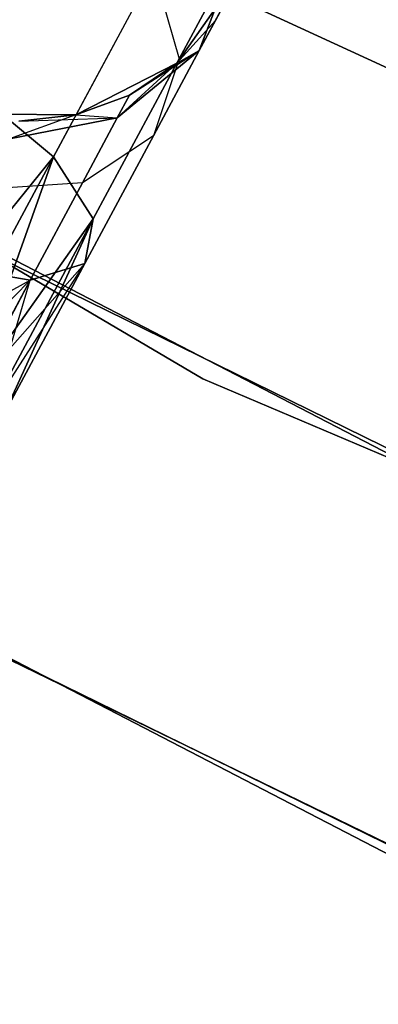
# Model space of a CAD drawing. Extents: x -91 to 91, y -91 to 262.
# Tile 93 of 256: x -28.62 to -27.11, y -57.97 to -53.83. Entities that reach past the tile are written whole.
import ezdxf

# ---------------------------------------------------------------- set-up
doc = ezdxf.new("R2010")
doc.units = 0
doc.header["$LTSCALE"] = 25.4
doc.layers.get('0').update_dxf_attribs({"linetype": 'CONTINUOUS'})

# ---------------------------------------------------------------- blocks, each defined once
blk = doc.blocks.new('ETE0_STL_1')
at = {"color": 0}
for p, q in [((-34.8351, -51.2281, 327.5076), (-27.8505, -55.3367, 327.5076)), ((-27.8505, -55.3367, 328.5076), (-34.8351, -51.2281, 328.5076)), ((-34.8351, -51.2281, 327.5076), (-27.8505, -55.3367, 327.5076)), ((-27.8505, -55.3367, 328.5076), (-34.8351, -51.2281, 328.5076)), ((-24.8384, -56.8072, 330.5076), (-32.0407, -53.0791, 330.5076)), ((-32.0407, -53.0791, 321.0076), (-24.8384, -56.8072, 321.0076)), ((-32.0407, -53.0791, 321.0076), (-24.8384, -56.8072, 321.0076)), ((-24.8384, -56.8072, 330.5076), (-32.0407, -53.0791, 330.5076)), ((-27.7089, -53.541, 321.1065), (-27.9506, -53.9905, 320.3427)), ((-27.7089, -53.541, 321.1065), (-27.9506, -53.9905, 320.3427)), ((-27.9506, -53.9905, 169.6726), (-27.7089, -53.541, 168.9087)), ((-27.9506, -53.9905, 169.6726), (-27.7089, -53.541, 168.9087)), ((-27.866, -53.9549, 321.2884), (-27.7089, -53.541, 321.1065)), ((-27.866, -53.9549, 321.2884), (-27.7089, -53.541, 321.1065)), ((-27.7089, -53.541, 168.9087), (-27.866, -53.9549, 168.7269)), ((-27.7089, -53.541, 168.9087), (-27.866, -53.9549, 168.7269)), ((-28.0582, -53.6165, 320.0641), (-28.4804, -54.4018, 319.4683)), ((-28.0582, -53.6165, 320.0641), (-28.4804, -54.4018, 319.4683)), ((-28.4804, -54.4018, 170.5469), (-28.0582, -53.6165, 169.9511)), ((-28.4804, -54.4018, 170.5469), (-28.0582, -53.6165, 169.9511)), ((-28.0582, -53.6165, 320.0641), (-27.9506, -53.9905, 320.3427)), ((-28.0582, -53.6165, 320.0641), (-27.9506, -53.9905, 320.3427)), ((-28.0582, -53.6165, 169.9511), (-27.9506, -53.9905, 169.6726)), ((-28.0582, -53.6165, 169.9511), (-27.9506, -53.9905, 169.6726)), ((-27.9599, -54.0078, 327.5076), (-27.684, -53.6166, 327.5076)), ((-27.684, -53.6166, 163.5076), (-27.9599, -54.0078, 163.5076)), ((-27.9599, -54.0078, 327.5076), (-27.684, -53.6166, 327.5076)), ((-27.684, -53.6166, 163.5076), (-27.9599, -54.0078, 163.5076)), ((-27.684, -53.6166, 322.0076), (-27.866, -53.9549, 321.2884)), ((-27.684, -53.6166, 322.0076), (-27.866, -53.9549, 321.2884)), ((-27.866, -53.9549, 168.7269), (-27.684, -53.6166, 168.0076)), ((-27.866, -53.9549, 168.7269), (-27.684, -53.6166, 168.0076)), ((-27.7982, -53.8289, 322.0076), (-27.684, -53.6166, 327.5076)), ((-27.7982, -53.8289, 322.0076), (-27.684, -53.6166, 327.5076)), ((-27.684, -53.6166, 163.5076), (-27.7982, -53.8289, 168.0076)), ((-27.684, -53.6166, 163.5076), (-27.7982, -53.8289, 168.0076)), ((-22.7555, -56.021, 164.5076), (-27.8489, -53.6713, 164.5076)), ((-27.8489, -53.6713, 162.5076), (-22.7555, -56.021, 162.5076)), ((-27.8489, -53.6713, 162.5076), (-22.7555, -56.021, 162.5076)), ((-22.7555, -56.021, 164.5076), (-27.8489, -53.6713, 164.5076)), ((-30.8683, -53.7694, 159.5), (-23.5859, -57.3385, 159.5)), ((-23.5859, -57.3385, 169), (-30.8683, -53.7694, 169)), ((-23.5859, -57.3385, 169), (-30.8683, -53.7694, 169)), ((-30.8683, -53.7694, 159.5), (-23.5859, -57.3385, 159.5)), ((-27.9599, -54.0078, 322.0076), (-27.7982, -53.8289, 322.0076)), ((-27.7982, -53.8289, 322.0076), (-27.9599, -54.0078, 327.5076)), ((-27.7982, -53.8289, 322.0076), (-27.9599, -54.0078, 327.5076)), ((-27.9599, -54.0078, 322.0076), (-27.7982, -53.8289, 322.0076)), ((-27.9599, -54.0078, 168.0076), (-27.7982, -53.8289, 168.0076)), ((-27.7982, -53.8289, 168.0076), (-27.9599, -54.0078, 163.5076)), ((-27.7982, -53.8289, 168.0076), (-27.9599, -54.0078, 163.5076)), ((-27.9599, -54.0078, 168.0076), (-27.7982, -53.8289, 168.0076)), ((-27.7982, -53.8289, 322.0076), (-27.866, -53.9549, 321.2884)), ((-27.7982, -53.8289, 322.0076), (-27.866, -53.9549, 321.2884)), ((-27.866, -53.9549, 168.7269), (-27.7982, -53.8289, 168.0076)), ((-27.866, -53.9549, 168.7269), (-27.7982, -53.8289, 168.0076)), ((-27.9506, -53.9905, 320.3427), (-28.3124, -54.6633, 319.8322)), ((-27.9506, -53.9905, 320.3427), (-28.3124, -54.6633, 319.8322)), ((-28.3124, -54.6633, 170.183), (-27.9506, -53.9905, 169.6726)), ((-28.3124, -54.6633, 170.183), (-27.9506, -53.9905, 169.6726)), ((-28.2112, -54.2387, 321.4596), (-27.866, -53.9549, 321.2884)), ((-28.2112, -54.2387, 321.4596), (-27.866, -53.9549, 321.2884)), ((-27.866, -53.9549, 168.7269), (-28.2112, -54.2387, 168.5556)), ((-27.866, -53.9549, 168.7269), (-28.2112, -54.2387, 168.5556)), ((-28.1596, -54.1427, 168.0076), (-27.866, -53.9549, 168.7269)), ((-28.1596, -54.1427, 168.0076), (-27.866, -53.9549, 168.7269)), ((-27.866, -53.9549, 321.2884), (-28.0589, -54.3138, 320.6786)), ((-27.866, -53.9549, 321.2884), (-28.0589, -54.3138, 320.6786)), ((-28.0589, -54.3138, 169.3366), (-27.866, -53.9549, 168.7269)), ((-28.0589, -54.3138, 169.3366), (-27.866, -53.9549, 168.7269)), ((-27.9506, -53.9905, 320.3427), (-28.0589, -54.3138, 320.6786)), ((-27.9506, -53.9905, 320.3427), (-28.0589, -54.3138, 320.6786)), ((-27.9506, -53.9905, 169.6726), (-28.0589, -54.3138, 169.3366)), ((-27.9506, -53.9905, 169.6726), (-28.0589, -54.3138, 169.3366)), ((-27.9599, -54.0078, 322.0076), (-27.866, -53.9549, 321.2884)), ((-27.9599, -54.0078, 322.0076), (-27.866, -53.9549, 321.2884)), ((-27.9599, -54.0078, 168.0076), (-27.866, -53.9549, 168.7269)), ((-27.9599, -54.0078, 168.0076), (-27.866, -53.9549, 168.7269)), ((-28.3859, -54.2259, 327.5076), (-27.9599, -54.0078, 327.5076)), ((-27.9599, -54.0078, 163.5076), (-28.3859, -54.2259, 163.5076)), ((-28.3859, -54.2259, 327.5076), (-27.9599, -54.0078, 327.5076)), ((-27.9599, -54.0078, 163.5076), (-28.3859, -54.2259, 163.5076)), ((-27.9599, -54.0078, 322.0076), (-28.2112, -54.2387, 321.4596)), ((-27.9599, -54.0078, 322.0076), (-28.2112, -54.2387, 321.4596)), ((-28.1596, -54.1427, 322.0076), (-27.9599, -54.0078, 327.5076)), ((-28.1596, -54.1427, 322.0076), (-27.9599, -54.0078, 322.0076)), ((-28.1596, -54.1427, 322.0076), (-27.9599, -54.0078, 327.5076)), ((-28.1596, -54.1427, 322.0076), (-27.9599, -54.0078, 322.0076)), ((-28.1596, -54.1427, 168.0076), (-27.9599, -54.0078, 168.0076)), ((-27.9599, -54.0078, 163.5076), (-28.1596, -54.1427, 168.0076)), ((-28.1596, -54.1427, 168.0076), (-27.9599, -54.0078, 168.0076)), ((-27.9599, -54.0078, 163.5076), (-28.1596, -54.1427, 168.0076)), ((-27.9599, -54.0078, 322.0076), (-27.9599, -54.0078, 327.5076)), ((-27.9599, -54.0078, 322.0076), (-27.9599, -54.0078, 327.5076)), ((-27.9599, -54.0078, 168.0076), (-27.9599, -54.0078, 163.5076)), ((-27.9599, -54.0078, 168.0076), (-27.9599, -54.0078, 163.5076)), ((-28.8134, -54.1261, 319.2628), (-28.4804, -54.4018, 319.4683)), ((-28.8134, -54.1261, 319.2628), (-28.4804, -54.4018, 319.4683)), ((-28.4804, -54.4018, 170.5469), (-28.8134, -54.1261, 170.7524)), ((-28.4804, -54.4018, 170.5469), (-28.8134, -54.1261, 170.7524)), ((-28.3859, -54.2259, 322.0076), (-28.1596, -54.1427, 322.0076)), ((-28.1596, -54.1427, 322.0076), (-28.3859, -54.2259, 327.5076)), ((-28.1596, -54.1427, 322.0076), (-28.3859, -54.2259, 327.5076)), ((-28.3859, -54.2259, 322.0076), (-28.1596, -54.1427, 322.0076)), ((-28.3859, -54.2259, 168.0076), (-28.1596, -54.1427, 168.0076)), ((-28.1596, -54.1427, 168.0076), (-28.3859, -54.2259, 163.5076)), ((-28.1596, -54.1427, 168.0076), (-28.3859, -54.2259, 163.5076)), ((-28.3859, -54.2259, 168.0076), (-28.1596, -54.1427, 168.0076)), ((-28.1596, -54.1427, 322.0076), (-28.2112, -54.2387, 321.4596)), ((-28.1596, -54.1427, 322.0076), (-28.2112, -54.2387, 321.4596)), ((-28.2112, -54.2387, 168.5556), (-28.1596, -54.1427, 168.0076)), ((-28.2112, -54.2387, 168.5556), (-28.1596, -54.1427, 168.0076)), ((-28.8645, -54.2212, 327.5076), (-28.3859, -54.2259, 327.5076)), ((-28.3859, -54.2259, 163.5076), (-28.8645, -54.2212, 163.5076)), ((-28.8645, -54.2212, 327.5076), (-28.3859, -54.2259, 327.5076)), ((-28.3859, -54.2259, 163.5076), (-28.8645, -54.2212, 163.5076)), ((-28.3859, -54.2259, 322.0076), (-28.6656, -54.3273, 321.5811)), ((-28.3859, -54.2259, 322.0076), (-28.6656, -54.3273, 321.5811)), ((-28.2112, -54.2387, 321.4596), (-28.6656, -54.3273, 321.5811)), ((-28.2112, -54.2387, 321.4596), (-28.6656, -54.3273, 321.5811)), ((-28.6656, -54.3273, 168.4341), (-28.2112, -54.2387, 168.5556)), ((-28.6656, -54.3273, 168.4341), (-28.2112, -54.2387, 168.5556)), ((-28.6255, -54.2526, 322.0076), (-28.3859, -54.2259, 327.5076)), ((-28.6255, -54.2526, 322.0076), (-28.3859, -54.2259, 322.0076)), ((-28.6255, -54.2526, 322.0076), (-28.3859, -54.2259, 327.5076)), ((-28.6255, -54.2526, 322.0076), (-28.3859, -54.2259, 322.0076)), ((-28.6255, -54.2526, 168.0076), (-28.3859, -54.2259, 168.0076)), ((-28.3859, -54.2259, 163.5076), (-28.6255, -54.2526, 168.0076)), ((-28.6255, -54.2526, 168.0076), (-28.3859, -54.2259, 168.0076)), ((-28.3859, -54.2259, 163.5076), (-28.6255, -54.2526, 168.0076)), ((-28.6255, -54.2526, 168.0076), (-28.2112, -54.2387, 168.5556)), ((-28.6255, -54.2526, 168.0076), (-28.2112, -54.2387, 168.5556)), ((-28.3859, -54.2259, 322.0076), (-28.3859, -54.2259, 327.5076)), ((-28.3859, -54.2259, 322.0076), (-28.3859, -54.2259, 327.5076)), ((-28.3859, -54.2259, 322.0076), (-28.2112, -54.2387, 321.4596)), ((-28.3859, -54.2259, 322.0076), (-28.2112, -54.2387, 321.4596)), ((-28.3859, -54.2259, 168.0076), (-28.2112, -54.2387, 168.5556)), ((-28.3859, -54.2259, 168.0076), (-28.2112, -54.2387, 168.5556)), ((-28.3859, -54.2259, 168.0076), (-28.3859, -54.2259, 163.5076)), ((-28.3859, -54.2259, 168.0076), (-28.3859, -54.2259, 163.5076)), ((-28.2112, -54.2387, 321.4596), (-28.3582, -54.5121, 320.9951)), ((-28.2112, -54.2387, 321.4596), (-28.3582, -54.5121, 320.9951)), ((-28.3582, -54.5121, 169.0201), (-28.2112, -54.2387, 168.5556)), ((-28.3582, -54.5121, 169.0201), (-28.2112, -54.2387, 168.5556)), ((-28.0589, -54.3138, 320.6786), (-28.3582, -54.5121, 320.9951)), ((-28.0589, -54.3138, 320.6786), (-28.3582, -54.5121, 320.9951)), ((-28.0589, -54.3138, 169.3366), (-28.3582, -54.5121, 169.0201)), ((-28.0589, -54.3138, 169.3366), (-28.3582, -54.5121, 169.0201)), ((-28.0589, -54.3138, 320.6786), (-28.3476, -54.8508, 320.2712)), ((-28.0589, -54.3138, 320.6786), (-28.3476, -54.8508, 320.2712)), ((-28.3476, -54.8508, 169.744), (-28.0589, -54.3138, 169.3366)), ((-28.3476, -54.8508, 169.744), (-28.0589, -54.3138, 169.3366)), ((-32.8159, -54.3633, 330.5076), (-25.4393, -58.1815, 330.5076)), ((-25.4393, -58.1815, 321.0076), (-32.8159, -54.3633, 321.0076)), ((-32.8159, -54.3633, 330.5076), (-25.4393, -58.1815, 330.5076)), ((-25.4393, -58.1815, 321.0076), (-32.8159, -54.3633, 321.0076)), ((-28.4804, -54.4018, 319.4683), (-29.1533, -55.2342, 319.1222)), ((-28.4804, -54.4018, 319.4683), (-29.1533, -55.2342, 319.1222)), ((-29.1533, -55.2342, 170.8931), (-28.4804, -54.4018, 170.5469)), ((-29.1533, -55.2342, 170.8931), (-28.4804, -54.4018, 170.5469)), ((-28.4804, -54.4018, 319.4683), (-28.9785, -55.3282, 319.2591)), ((-28.4804, -54.4018, 319.4683), (-28.9785, -55.3282, 319.2591)), ((-28.9785, -55.3282, 170.7561), (-28.4804, -54.4018, 170.5469)), ((-28.9785, -55.3282, 170.7561), (-28.4804, -54.4018, 170.5469)), ((-28.4804, -54.4018, 319.4683), (-28.8377, -55.4039, 319.4395)), ((-28.4804, -54.4018, 319.4683), (-28.8377, -55.4039, 319.4395)), ((-28.8377, -55.4039, 170.5757), (-28.4804, -54.4018, 170.5469)), ((-28.8377, -55.4039, 170.5757), (-28.4804, -54.4018, 170.5469)), ((-28.4804, -54.4018, 319.4683), (-28.3124, -54.6633, 319.8322)), ((-28.4804, -54.4018, 319.4683), (-28.3124, -54.6633, 319.8322)), ((-28.3124, -54.6633, 170.183), (-28.4804, -54.4018, 170.5469)), ((-28.3124, -54.6633, 170.183), (-28.4804, -54.4018, 170.5469)), ((-28.3582, -54.5121, 320.9951), (-28.7801, -54.5401, 321.2195)), ((-28.3582, -54.5121, 320.9951), (-28.7801, -54.5401, 321.2195)), ((-28.3582, -54.5121, 169.0201), (-28.7801, -54.5401, 168.7957)), ((-28.3582, -54.5121, 169.0201), (-28.7801, -54.5401, 168.7957)), ((-28.3582, -54.5121, 320.9951), (-28.5782, -54.9213, 320.6847)), ((-28.3582, -54.5121, 320.9951), (-28.5782, -54.9213, 320.6847)), ((-28.5782, -54.9213, 169.3306), (-28.3582, -54.5121, 169.0201)), ((-28.5782, -54.9213, 169.3306), (-28.3582, -54.5121, 169.0201)), ((-28.3124, -54.6633, 319.8322), (-28.8377, -55.4039, 319.4395)), ((-28.3124, -54.6633, 319.8322), (-28.8377, -55.4039, 319.4395)), ((-28.8377, -55.4039, 170.5757), (-28.3124, -54.6633, 170.183)), ((-28.8377, -55.4039, 170.5757), (-28.3124, -54.6633, 170.183)), ((-28.3124, -54.6633, 319.8322), (-28.7391, -55.457, 319.653)), ((-28.3124, -54.6633, 319.8322), (-28.7391, -55.457, 319.653)), ((-28.7391, -55.457, 170.3622), (-28.3124, -54.6633, 170.183)), ((-28.7391, -55.457, 170.3622), (-28.3124, -54.6633, 170.183)), ((-28.3124, -54.6633, 319.8322), (-28.6883, -55.4843, 319.8871)), ((-28.3124, -54.6633, 319.8322), (-28.6883, -55.4843, 319.8871)), ((-28.6883, -55.4843, 170.1281), (-28.3124, -54.6633, 170.183)), ((-28.6883, -55.4843, 170.1281), (-28.3124, -54.6633, 170.183)), ((-28.3124, -54.6633, 319.8322), (-28.3476, -54.8508, 320.2712)), ((-28.3124, -54.6633, 319.8322), (-28.3476, -54.8508, 320.2712)), ((-28.3476, -54.8508, 169.744), (-28.3124, -54.6633, 170.183)), ((-28.3476, -54.8508, 169.744), (-28.3124, -54.6633, 170.183)), ((-28.9513, -54.8586, 320.9779), (-28.5782, -54.9213, 320.6847)), ((-28.9513, -54.8586, 320.9779), (-28.5782, -54.9213, 320.6847)), ((-28.5782, -54.9213, 169.3306), (-28.9513, -54.8586, 169.0373)), ((-28.5782, -54.9213, 169.3306), (-28.9513, -54.8586, 169.0373)), ((-28.8377, -55.4039, 320.5757), (-28.3476, -54.8508, 320.2712)), ((-28.8377, -55.4039, 320.5757), (-28.3476, -54.8508, 320.2712)), ((-28.7391, -55.457, 320.3622), (-28.3476, -54.8508, 320.2712)), ((-28.7391, -55.457, 320.3622), (-28.3476, -54.8508, 320.2712)), ((-28.7391, -55.457, 169.653), (-28.3476, -54.8508, 169.744)), ((-28.7391, -55.457, 169.653), (-28.3476, -54.8508, 169.744)), ((-28.3476, -54.8508, 320.2712), (-28.6883, -55.4843, 319.8871)), ((-28.3476, -54.8508, 320.2712), (-28.6883, -55.4843, 320.1281)), ((-28.3476, -54.8508, 320.2712), (-28.6883, -55.4843, 319.8871)), ((-28.3476, -54.8508, 320.2712), (-28.6883, -55.4843, 320.1281)), ((-28.6883, -55.4843, 169.8871), (-28.3476, -54.8508, 169.744)), ((-28.6883, -55.4843, 170.1281), (-28.3476, -54.8508, 169.744)), ((-28.6883, -55.4843, 170.1281), (-28.3476, -54.8508, 169.744)), ((-28.6883, -55.4843, 169.8871), (-28.3476, -54.8508, 169.744)), ((-28.3476, -54.8508, 320.2712), (-28.5782, -54.9213, 320.6847)), ((-28.3476, -54.8508, 320.2712), (-28.5782, -54.9213, 320.6847)), ((-28.5782, -54.9213, 169.3306), (-28.3476, -54.8508, 169.744)), ((-28.5782, -54.9213, 169.3306), (-28.3476, -54.8508, 169.744)), ((-29.1533, -55.2342, 320.8931), (-28.5782, -54.9213, 320.6847)), ((-29.1533, -55.2342, 320.8931), (-28.5782, -54.9213, 320.6847)), ((-28.9785, -55.3282, 320.7561), (-28.5782, -54.9213, 320.6847)), ((-28.9785, -55.3282, 320.7561), (-28.5782, -54.9213, 320.6847)), ((-28.9785, -55.3282, 169.2591), (-28.5782, -54.9213, 169.3306)), ((-28.9785, -55.3282, 169.2591), (-28.5782, -54.9213, 169.3306)), ((-28.5782, -54.9213, 320.6847), (-28.8377, -55.4039, 320.5757)), ((-28.5782, -54.9213, 320.6847), (-28.8377, -55.4039, 320.5757)), ((-28.8377, -55.4039, 169.4395), (-28.5782, -54.9213, 169.3306)), ((-28.8377, -55.4039, 169.4395), (-28.5782, -54.9213, 169.3306)), ((-28.7391, -55.457, 169.653), (-28.5782, -54.9213, 169.3306)), ((-28.7391, -55.457, 169.653), (-28.5782, -54.9213, 169.3306)), ((-24.1565, -58.7257, 159.5), (-31.6151, -55.0703, 159.5)), ((-31.6151, -55.0703, 169), (-24.1565, -58.7257, 169)), ((-24.1565, -58.7257, 159.5), (-31.6151, -55.0703, 159.5)), ((-31.6151, -55.0703, 169), (-24.1565, -58.7257, 169)), ((-31.4471, -55.1664, 158.5), (-23.9774, -58.7991, 158.5)), ((-23.9774, -58.7991, 159.5), (-31.4471, -55.1664, 159.5)), ((-31.4471, -55.1664, 158.5), (-23.9774, -58.7991, 158.5)), ((-23.9774, -58.7991, 159.5), (-31.4471, -55.1664, 159.5)), ((-27.8505, -55.3367, 327.5076), (-27.8505, -55.3367, 328.5076)), ((-27.8505, -55.3367, 327.5076), (-20.3893, -58.4985, 327.5076)), ((-20.3893, -58.4985, 328.5076), (-27.8505, -55.3367, 328.5076)), ((-27.8505, -55.3367, 327.5076), (-27.8505, -55.3367, 328.5076)), ((-27.8505, -55.3367, 327.5076), (-20.3893, -58.4985, 327.5076)), ((-20.3893, -58.4985, 328.5076), (-27.8505, -55.3367, 328.5076))]:
    blk.add_line(p, q, dxfattribs=at)

msp = doc.modelspace()

# ---------------------------------------------------------------- block references
at = {"color": 253}
msp.add_blockref('ETE0_STL_1', (0, 0), dxfattribs=at)

doc.saveas('drawing.dxf')
